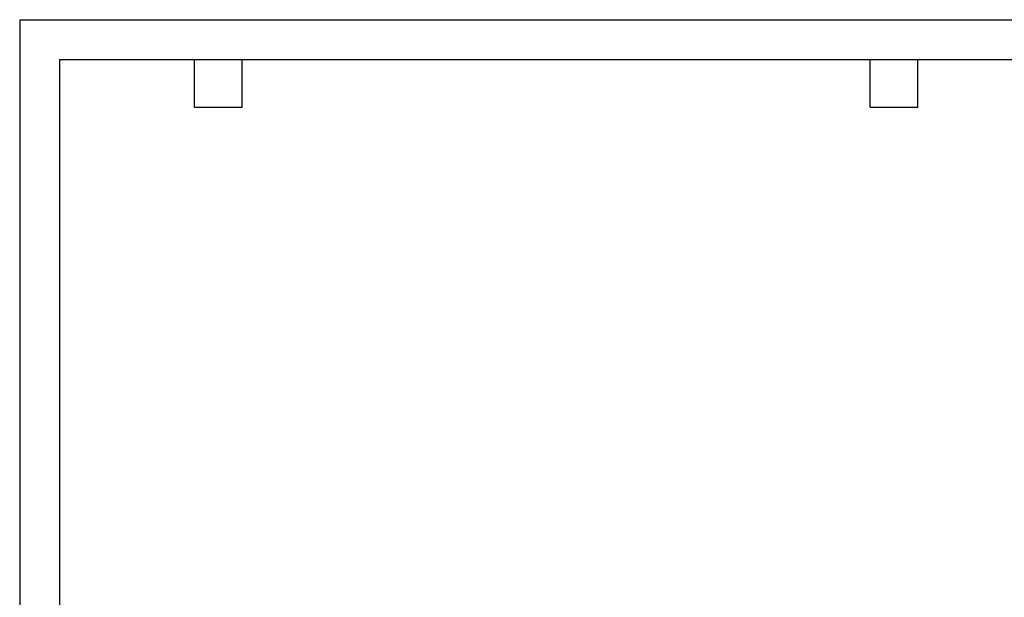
# Model space of a CAD drawing. Header units: inches. Extents: x 0 to 66, y 0 to 51.
# Tile 8 of 19: x 0 to 37.2, y 29.2 to 51. Entities that reach past the tile are written whole.
import ezdxf

# ---------------------------------------------------------------- set-up
doc = ezdxf.new("R2010")
doc.units = ezdxf.units.IN
doc.header["$LTSCALE"] = 6
doc.header["$MEASUREMENT"] = 0
doc.layers.add('TEXT', color=140, linetype='Continuous', lineweight=25)

msp = doc.modelspace()

# ---------------------------------------------------------------- linework, layer by layer
at = {"color": 7, "linetype": 'Continuous'}
for q in [(0.0006, 0.0006), (66.0006, 51.0006)]:
    msp.add_line((0.0006, 51.0006), q, dxfattribs=at)
at = {"layer": 'TEXT'}
for p, q in [((1.5, 49.5), (64.5, 49.5)), ((1.5, 49.5), (1.5, 1.5)), ((6.6, 47.7), (6.6, 49.5)), ((8.4, 47.7), (8.4, 49.5)), ((32.1, 47.7), (32.1, 49.5)), ((33.9, 47.7), (33.9, 49.5)), ((6.6, 47.7), (8.4, 47.7)), ((32.1, 47.7), (33.9, 47.7))]:
    msp.add_line(p, q, dxfattribs=at)

doc.saveas('drawing.dxf')
